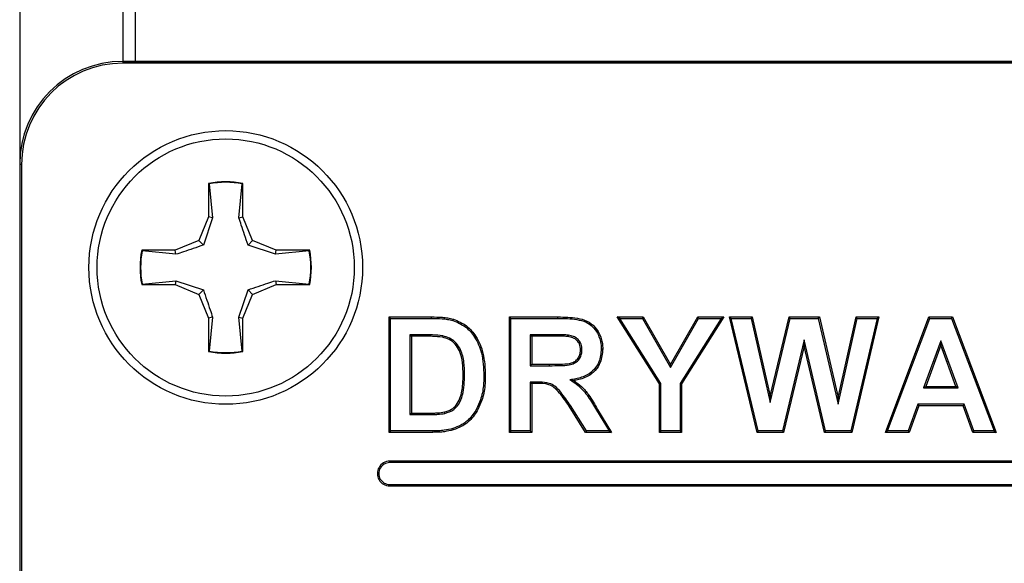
# Model space of a CAD drawing. Header units: inches. Extents: x 0.3 to 33.8, y 0.2 to 21.7.
# Tile 82 of 192: x 12.2271 to 12.3465, y 15.6264 to 15.6924. Entities that reach past the tile are written whole.
import ezdxf

# ---------------------------------------------------------------- set-up
doc = ezdxf.new("R2010")
doc.units = ezdxf.units.IN
doc.header["$MEASUREMENT"] = 0

msp = doc.modelspace()

# ---------------------------------------------------------------- linework, layer by layer
at = {"color": 7, "linetype": 'Continuous', "lineweight": 25}
for p, q in [((12.24105027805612, 15.89192661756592), (12.24105027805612, 15.68730063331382)), ((12.22705027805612, 15.89086595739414), (12.22705027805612, 15.67480063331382)), ((12.23955027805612, 15.89086595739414), (12.23955027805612, 15.68730063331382)), ((12.23955027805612, 15.68730063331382), (12.23955027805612, 15.68708244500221)), ((12.53955027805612, 15.68730063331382), (12.23955027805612, 15.68730063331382)), ((12.23955027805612, 15.68730063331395), (12.53955027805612, 15.68730063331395)), ((12.53955027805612, 15.68708244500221), (12.23955027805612, 15.68708244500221)), ((12.22726846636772, 15.67480063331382), (12.22705027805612, 15.67480063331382)), ((12.22705027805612, 15.67480063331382), (12.22705027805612, 15.44980063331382)), ((12.22705027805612, 15.67480063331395), (12.22705027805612, 15.42480063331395)), ((12.22726846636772, 15.67480063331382), (12.22726846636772, 15.44980063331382)), ((12.24997027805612, 15.67249051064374), (12.24997027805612, 15.66843557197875)), ((12.25003816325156, 15.67243493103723), (12.24997027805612, 15.67249051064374)), ((12.25003816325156, 15.67243493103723), (12.25044917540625, 15.6683403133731)), ((12.25365138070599, 15.6683403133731), (12.25406239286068, 15.67243493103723)), ((12.25406239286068, 15.67243493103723), (12.25413027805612, 15.67249051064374)), ((12.25413027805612, 15.66843557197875), (12.25413027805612, 15.67249051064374)), ((12.24997027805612, 15.66843557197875), (12.24878261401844, 15.66556829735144)), ((12.25044917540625, 15.6683403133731), (12.24933461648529, 15.66501629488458)), ((12.25044917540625, 15.6683403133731), (12.24997027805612, 15.66843557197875)), ((12.25365138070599, 15.6683403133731), (12.25413027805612, 15.66843557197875)), ((12.2553179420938, 15.66556829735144), (12.25413027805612, 15.66843557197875)), ((12.24878261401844, 15.66556829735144), (12.24591533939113, 15.66438063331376)), ((12.24933461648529, 15.66501629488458), (12.24878261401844, 15.66556829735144)), ((12.25476593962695, 15.66501629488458), (12.2553179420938, 15.66556829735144)), ((12.25808995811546, 15.66390173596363), (12.25476593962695, 15.66501629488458)), ((12.25818521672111, 15.66438063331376), (12.2553179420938, 15.66556829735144)), ((12.24591533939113, 15.66438063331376), (12.24186040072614, 15.66438063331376)), ((12.24191598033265, 15.66431274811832), (12.24186040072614, 15.66438063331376)), ((12.24601059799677, 15.66390173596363), (12.24191598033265, 15.66431274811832)), ((12.24601059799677, 15.66390173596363), (12.24591533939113, 15.66438063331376)), ((12.25808995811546, 15.66390173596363), (12.25818521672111, 15.66438063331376)), ((12.26218457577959, 15.66431274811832), (12.25808995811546, 15.66390173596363)), ((12.2622401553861, 15.66438063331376), (12.25818521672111, 15.66438063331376)), ((12.26218457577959, 15.66431274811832), (12.2622401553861, 15.66438063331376)), ((12.24191598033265, 15.6602885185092), (12.24186040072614, 15.66022063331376)), ((12.24186040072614, 15.66022063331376), (12.24591533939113, 15.66022063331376)), ((12.24191598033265, 15.6602885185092), (12.24601059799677, 15.66069953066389)), ((12.24601059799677, 15.66069953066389), (12.24591533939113, 15.66022063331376)), ((12.24591533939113, 15.66022063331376), (12.24878261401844, 15.65903296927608)), ((12.24601059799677, 15.66069953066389), (12.24933461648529, 15.65958497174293)), ((12.2553179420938, 15.65903296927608), (12.25818521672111, 15.66022063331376)), ((12.25808995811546, 15.66069953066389), (12.25818521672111, 15.66022063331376)), ((12.25808995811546, 15.66069953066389), (12.26218457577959, 15.6602885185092)), ((12.25818521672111, 15.66022063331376), (12.2622401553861, 15.66022063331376)), ((12.26218457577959, 15.6602885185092), (12.2622401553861, 15.66022063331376)), ((12.24933461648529, 15.65958497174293), (12.24878261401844, 15.65903296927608)), ((12.24878261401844, 15.65903296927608), (12.24997027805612, 15.65616569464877)), ((12.25365138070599, 15.65626095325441), (12.25476593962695, 15.65958497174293)), ((12.25413027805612, 15.65616569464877), (12.2553179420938, 15.65903296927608)), ((12.25476593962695, 15.65958497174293), (12.2553179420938, 15.65903296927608)), ((12.25044917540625, 15.65626095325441), (12.24997027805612, 15.65616569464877)), ((12.25044917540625, 15.65626095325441), (12.25003816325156, 15.65216633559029)), ((12.25406239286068, 15.65216633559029), (12.25365138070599, 15.65626095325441)), ((12.25365138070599, 15.65626095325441), (12.25413027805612, 15.65616569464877)), ((12.27206115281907, 15.65612565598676), (12.27188617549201, 15.65630063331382)), ((12.27188617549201, 15.64230063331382), (12.27188617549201, 15.65630063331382)), ((12.27188617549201, 15.65630063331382), (12.27702119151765, 15.65630063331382)), ((12.27702119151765, 15.65612565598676), (12.27702119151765, 15.65630063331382)), ((12.28666371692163, 15.65612565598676), (12.28648873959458, 15.65630063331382)), ((12.28648873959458, 15.64230063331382), (12.28648873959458, 15.65630063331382)), ((12.28648873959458, 15.65630063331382), (12.2923641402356, 15.65630063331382)), ((12.29236360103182, 15.65612565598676), (12.2923641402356, 15.65630063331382)), ((12.29988295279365, 15.65612565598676), (12.2995656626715, 15.65630063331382)), ((12.30468104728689, 15.64819286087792), (12.2995656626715, 15.65630063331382)), ((12.2995656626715, 15.65630063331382), (12.30271510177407, 15.65630063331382)), ((12.30261375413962, 15.65612565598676), (12.30271510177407, 15.65630063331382)), ((12.30271510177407, 15.65630063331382), (12.30602439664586, 15.65053180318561)), ((12.30602439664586, 15.65053180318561), (12.30933649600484, 15.65630063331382)), ((12.31248873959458, 15.65630063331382), (12.30737335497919, 15.64817322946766)), ((12.30943780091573, 15.65612565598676), (12.30933649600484, 15.65630063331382)), ((12.30933649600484, 15.65630063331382), (12.31248873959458, 15.65630063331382)), ((12.31217185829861, 15.65612565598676), (12.31248873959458, 15.65630063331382)), ((12.31340285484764, 15.65612565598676), (12.31318104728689, 15.65630063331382)), ((12.31653240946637, 15.64230063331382), (12.31318104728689, 15.65630063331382)), ((12.31318104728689, 15.65630063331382), (12.3159406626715, 15.65630063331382)), ((12.31580085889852, 15.65612565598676), (12.3159406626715, 15.65630063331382)), ((12.3159406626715, 15.65630063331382), (12.31811694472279, 15.64668404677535)), ((12.31811694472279, 15.64668404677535), (12.32041942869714, 15.65630063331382)), ((12.32055745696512, 15.65612565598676), (12.32041942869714, 15.65630063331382)), ((12.32041942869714, 15.65630063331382), (12.32409050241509, 15.65630063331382)), ((12.32395166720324, 15.65612565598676), (12.32409050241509, 15.65630063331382)), ((12.32409050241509, 15.65630063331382), (12.32637335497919, 15.64652138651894)), ((12.32637335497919, 15.64652138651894), (12.32854122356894, 15.65630063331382)), ((12.33130925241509, 15.65630063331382), (12.32802519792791, 15.64230063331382)), ((12.32868165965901, 15.65612565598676), (12.32854122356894, 15.65630063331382)), ((12.32854122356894, 15.65630063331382), (12.33130925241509, 15.65630063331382)), ((12.3310884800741, 15.65612565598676), (12.33130925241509, 15.65630063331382)), ((12.33209130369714, 15.64230063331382), (12.33737776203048, 15.65630063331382)), ((12.33749872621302, 15.65612565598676), (12.33737776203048, 15.65630063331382)), ((12.33737776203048, 15.65630063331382), (12.34023553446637, 15.65630063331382)), ((12.34011481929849, 15.65612565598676), (12.34023553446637, 15.65630063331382)), ((12.34023553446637, 15.65630063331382), (12.34555284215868, 15.64230063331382)), ((12.24997027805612, 15.65616569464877), (12.24997027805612, 15.65211075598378)), ((12.25413027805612, 15.65211075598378), (12.25413027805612, 15.65616569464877)), ((12.27206115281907, 15.65612565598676), (12.27702119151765, 15.65612565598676)), ((12.27206115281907, 15.64247561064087), (12.27206115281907, 15.65612565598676)), ((12.27962193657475, 15.65586630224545), (12.27967143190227, 15.65603420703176)), ((12.28666371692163, 15.64247561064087), (12.28666371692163, 15.65612565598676)), ((12.28666371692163, 15.65612565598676), (12.29236360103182, 15.65612565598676)), ((12.30485602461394, 15.64824344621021), (12.29988295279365, 15.65612565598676)), ((12.29988295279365, 15.65612565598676), (12.30261375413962, 15.65612565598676)), ((12.30261375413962, 15.65612565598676), (12.30602433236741, 15.65018026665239)), ((12.30602433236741, 15.65018026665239), (12.30943780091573, 15.65612565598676)), ((12.31217185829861, 15.65612565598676), (12.30719837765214, 15.64822371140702)), ((12.30943780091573, 15.65612565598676), (12.31217185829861, 15.65612565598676)), ((12.31667044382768, 15.64247561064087), (12.31340285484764, 15.65612565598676)), ((12.31340285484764, 15.65612565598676), (12.31580085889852, 15.65612565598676)), ((12.31580085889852, 15.65612565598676), (12.31811214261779, 15.64591252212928)), ((12.31811214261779, 15.64591252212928), (12.32055745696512, 15.65612565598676)), ((12.32055745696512, 15.65612565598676), (12.32395166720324, 15.65612565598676)), ((12.32395166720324, 15.65612565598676), (12.32637776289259, 15.64573278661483)), ((12.32637776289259, 15.64573278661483), (12.32868165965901, 15.65612565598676)), ((12.3310884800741, 15.65612565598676), (12.32788651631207, 15.64247561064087)), ((12.32868165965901, 15.65612565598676), (12.3310884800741, 15.65612565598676)), ((12.33234441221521, 15.64247561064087), (12.33749872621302, 15.65612565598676)), ((12.33749872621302, 15.65612565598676), (12.34011481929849, 15.65612565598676)), ((12.34011481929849, 15.65612565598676), (12.34529921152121, 15.64247561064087)), ((12.27440350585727, 15.65414227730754), (12.27457848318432, 15.65396729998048)), ((12.27591110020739, 15.65414227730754), (12.27440350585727, 15.65414227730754)), ((12.27440350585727, 15.65414227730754), (12.27440350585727, 15.6444589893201)), ((12.27591061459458, 15.65396729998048), (12.27457848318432, 15.65396729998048)), ((12.27457848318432, 15.65396729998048), (12.27457848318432, 15.64463396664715)), ((12.27591110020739, 15.65414227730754), (12.27591061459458, 15.65396729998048)), ((12.27838141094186, 15.65400387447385), (12.27834490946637, 15.65383268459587)), ((12.29146911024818, 15.65414227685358), (12.28900606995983, 15.65414227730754)), ((12.28900606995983, 15.65414227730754), (12.28900606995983, 15.65038206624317)), ((12.28900606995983, 15.65414227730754), (12.28918104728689, 15.65396729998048)), ((12.28918104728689, 15.65396729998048), (12.28918104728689, 15.65055704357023)), ((12.29146950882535, 15.65396729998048), (12.28918104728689, 15.65396729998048)), ((12.29146911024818, 15.65414227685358), (12.29146950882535, 15.65396729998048)), ((12.29363559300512, 15.65409557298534), (12.2936093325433, 15.65392242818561)), ((12.32224717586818, 15.65352734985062), (12.3196026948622, 15.64247561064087)), ((12.32224514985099, 15.65276697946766), (12.31974074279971, 15.64230063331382)), ((12.32224717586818, 15.65352734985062), (12.32224514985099, 15.65276697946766)), ((12.3246906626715, 15.64230063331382), (12.32224514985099, 15.65276697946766)), ((12.32482946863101, 15.64247561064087), (12.32224717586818, 15.65352734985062)), ((12.33882169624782, 15.65340041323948), (12.33674074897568, 15.64768975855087)), ((12.33882207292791, 15.65289037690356), (12.33699074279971, 15.64786473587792)), ((12.34091220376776, 15.64768975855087), (12.33882169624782, 15.65340041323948)), ((12.33882169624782, 15.65340041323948), (12.33882207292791, 15.65289037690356)), ((12.34066181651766, 15.64786473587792), (12.33882207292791, 15.65289037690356)), ((12.25003816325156, 15.65216633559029), (12.24997027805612, 15.65211075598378)), ((12.25406239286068, 15.65216633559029), (12.25413027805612, 15.65211075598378)), ((12.29527926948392, 15.65229869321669), (12.29510412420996, 15.65229863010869)), ((12.29762143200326, 15.65242257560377), (12.29779643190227, 15.65242202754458)), ((12.28900606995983, 15.65038206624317), (12.28918104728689, 15.65055704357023)), ((12.28900606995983, 15.65038206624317), (12.29134891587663, 15.65038206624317)), ((12.28918104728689, 15.65055704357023), (12.29134891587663, 15.65055704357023)), ((12.29134891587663, 15.65038206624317), (12.29134891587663, 15.65055704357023)), ((12.30602433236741, 15.65018026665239), (12.30602439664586, 15.65053180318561)), ((12.28103551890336, 15.64929501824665), (12.28086053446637, 15.64929502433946)), ((12.28337784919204, 15.64916608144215), (12.28355284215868, 15.6491660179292)), ((12.28900606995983, 15.64839868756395), (12.28918104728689, 15.64822371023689)), ((12.28978439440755, 15.64839868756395), (12.28900606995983, 15.64839868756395)), ((12.28900606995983, 15.64839868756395), (12.28900606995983, 15.64247561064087)), ((12.28978401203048, 15.64822371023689), (12.28918104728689, 15.64822371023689)), ((12.28918104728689, 15.64822371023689), (12.28918104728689, 15.64230063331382)), ((12.28978439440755, 15.64839868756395), (12.28978401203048, 15.64822371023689)), ((12.29382064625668, 15.64866927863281), (12.29428521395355, 15.64857146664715)), ((12.30485602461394, 15.64824344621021), (12.30468104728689, 15.64819286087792)), ((12.30468104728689, 15.64230063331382), (12.30468104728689, 15.64819286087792)), ((12.30485602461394, 15.64247561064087), (12.30485602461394, 15.64824344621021)), ((12.30719837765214, 15.64822371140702), (12.30719837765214, 15.64247561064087)), ((12.30719837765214, 15.64822371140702), (12.30737335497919, 15.64817322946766)), ((12.30737335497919, 15.64817322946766), (12.30737335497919, 15.64230063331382)), ((12.33674074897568, 15.64768975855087), (12.33699074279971, 15.64786473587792)), ((12.33674074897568, 15.64768975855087), (12.34091220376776, 15.64768975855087)), ((12.33699074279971, 15.64786473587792), (12.34066181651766, 15.64786473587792)), ((12.34091220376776, 15.64768975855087), (12.34066181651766, 15.64786473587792)), ((12.28296047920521, 15.64624285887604), (12.2831265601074, 15.64618765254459)), ((12.29388086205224, 15.64557572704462), (12.29373553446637, 15.64547811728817)), ((12.29582356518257, 15.64247561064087), (12.29388086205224, 15.64557572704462)), ((12.31811214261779, 15.64591252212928), (12.31811694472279, 15.64668404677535)), ((12.32637776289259, 15.64573278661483), (12.32637335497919, 15.64652138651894)), ((12.33602133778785, 15.64570637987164), (12.33484345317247, 15.64247561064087)), ((12.3361437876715, 15.64553140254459), (12.33496590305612, 15.64230063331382)), ((12.34163953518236, 15.64570637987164), (12.33602133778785, 15.64570637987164)), ((12.33602133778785, 15.64570637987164), (12.3361437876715, 15.64553140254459)), ((12.3415171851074, 15.64553140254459), (12.3361437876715, 15.64553140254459)), ((12.34163953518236, 15.64570637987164), (12.3415171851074, 15.64553140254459)), ((12.34269787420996, 15.64230063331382), (12.3415171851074, 15.64553140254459)), ((12.34282022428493, 15.64247561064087), (12.34163953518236, 15.64570637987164)), ((12.27440350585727, 15.6444589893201), (12.27457848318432, 15.64463396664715)), ((12.27440350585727, 15.6444589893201), (12.27679472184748, 15.6444589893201)), ((12.27457848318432, 15.64463396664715), (12.27679402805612, 15.64463396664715)), ((12.27679472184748, 15.6444589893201), (12.27679402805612, 15.64463396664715)), ((12.27862706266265, 15.64459841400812), (12.27858609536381, 15.64476858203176)), ((12.29572672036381, 15.64230063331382), (12.29373551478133, 15.64547814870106)), ((12.29702586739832, 15.64498262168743), (12.2971766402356, 15.64507146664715)), ((12.29702586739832, 15.64498262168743), (12.29856103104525, 15.64247561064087)), ((12.2971766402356, 15.64507146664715), (12.29887335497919, 15.64230063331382)), ((12.28151346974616, 15.6438405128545), (12.28163457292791, 15.64371409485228)), ((12.27206115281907, 15.64247561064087), (12.27188617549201, 15.64230063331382)), ((12.27717263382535, 15.64230063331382), (12.27188617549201, 15.64230063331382)), ((12.27717179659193, 15.64247561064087), (12.27206115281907, 15.64247561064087)), ((12.27717179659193, 15.64247561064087), (12.27717263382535, 15.64230063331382)), ((12.27960556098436, 15.64276416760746), (12.27966021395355, 15.64259790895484)), ((12.28666371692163, 15.64247561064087), (12.28648873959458, 15.64230063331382)), ((12.28918104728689, 15.64230063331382), (12.28648873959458, 15.64230063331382)), ((12.28900606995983, 15.64247561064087), (12.28666371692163, 15.64247561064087)), ((12.28900606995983, 15.64247561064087), (12.28918104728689, 15.64230063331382)), ((12.29582356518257, 15.64247561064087), (12.29572672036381, 15.64230063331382)), ((12.29887335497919, 15.64230063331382), (12.29572672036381, 15.64230063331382)), ((12.29856103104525, 15.64247561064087), (12.29582356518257, 15.64247561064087)), ((12.29856103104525, 15.64247561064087), (12.29887335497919, 15.64230063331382)), ((12.30485602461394, 15.64247561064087), (12.30468104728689, 15.64230063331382)), ((12.30737335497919, 15.64230063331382), (12.30468104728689, 15.64230063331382)), ((12.30719837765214, 15.64247561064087), (12.30485602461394, 15.64247561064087)), ((12.30719837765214, 15.64247561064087), (12.30737335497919, 15.64230063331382)), ((12.31667044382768, 15.64247561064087), (12.31653240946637, 15.64230063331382)), ((12.31974074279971, 15.64230063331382), (12.31653240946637, 15.64230063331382)), ((12.3196026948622, 15.64247561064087), (12.31667044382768, 15.64247561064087)), ((12.3196026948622, 15.64247561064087), (12.31974074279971, 15.64230063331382)), ((12.32482946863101, 15.64247561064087), (12.3246906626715, 15.64230063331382)), ((12.32802519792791, 15.64230063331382), (12.3246906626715, 15.64230063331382)), ((12.32788651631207, 15.64247561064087), (12.32482946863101, 15.64247561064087)), ((12.32788651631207, 15.64247561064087), (12.32802519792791, 15.64230063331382)), ((12.33234441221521, 15.64247561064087), (12.33209130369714, 15.64230063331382)), ((12.33496590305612, 15.64230063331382), (12.33209130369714, 15.64230063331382)), ((12.33484345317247, 15.64247561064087), (12.33234441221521, 15.64247561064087)), ((12.33484345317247, 15.64247561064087), (12.33496590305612, 15.64230063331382)), ((12.34282022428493, 15.64247561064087), (12.34269787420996, 15.64230063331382)), ((12.34555284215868, 15.64230063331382), (12.34269787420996, 15.64230063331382)), ((12.34529921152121, 15.64247561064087), (12.34282022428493, 15.64247561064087)), ((12.34529921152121, 15.64247561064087), (12.34555284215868, 15.64230063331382)), ((12.27195027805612, 15.63862565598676), (12.27195027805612, 15.63880063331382)), ((12.36895027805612, 15.63880063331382), (12.27195027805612, 15.63880063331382)), ((12.36895027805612, 15.63862565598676), (12.27195027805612, 15.63862565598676)), ((12.27195027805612, 15.63597561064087), (12.36895027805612, 15.63597561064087)), ((12.27195027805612, 15.63597561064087), (12.27195027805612, 15.63580063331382)), ((12.27195027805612, 15.63580063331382), (12.36895027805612, 15.63580063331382))]:
    msp.add_line(p, q, dxfattribs=at)
for centre, radius in [((12.25205027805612, 15.66230063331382), 0.01660000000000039), ((12.25205027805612, 15.66230063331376), 0.01559999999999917)]:
    msp.add_circle(centre, radius, dxfattribs=at)
for centre, radius, start, end in [((12.23955027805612, 15.67480063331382), 0.01249999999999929, 90, 180), ((12.23955027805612, 15.67480063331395), 0.01250000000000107, 90, 180), ((12.23955027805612, 15.67480063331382), 0.01228181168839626, 90, 180), ((12.25205027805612, 15.66230063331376), 0.01039999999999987, 78.46304096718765, 101.5369590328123), ((12.25205027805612, 15.66230063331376), 0.01033211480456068, 78.77024530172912, 101.2297546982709), ((12.25205027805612, 15.66230063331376), 0.01040000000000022, 168.4630409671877, 191.5369590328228), ((12.25205027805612, 15.66230063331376), 0.01033211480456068, 168.7702453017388, 191.2297546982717), ((12.25205027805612, 15.66230063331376), 0.01033211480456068, 348.7702453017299, 11.22975469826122), ((12.25205027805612, 15.66230063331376), 0.01040000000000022, 348.4630409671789, 11.53695903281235), ((12.25205027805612, 15.66230063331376), 0.01039999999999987, 258.4630409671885, 281.5369590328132), ((12.25205027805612, 15.66230063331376), 0.01033211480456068, 258.7702453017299, 281.2297546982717), ((12.27195027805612, 15.63730063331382), 0.001500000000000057, 90, 270.0000000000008), ((12.27195027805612, 15.63730063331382), 0.001325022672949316, 90, 270.0000000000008)]:
    msp.add_arc(centre, radius, start, end, dxfattribs=at)
for points, knots in [([(12.25476593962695, 15.66501629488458), (12.25447830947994, 15.66584512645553), (12.25407064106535, 15.66701985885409), (12.25374675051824, 15.66803994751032), (12.25365138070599, 15.6683403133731)], [0, 0, 0, 0, 0.705549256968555, 1, 1, 1, 1]), ([(12.24933461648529, 15.66501629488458), (12.24850578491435, 15.66472866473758), (12.24733105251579, 15.66432099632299), (12.24631096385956, 15.66399710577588), (12.24601059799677, 15.66390173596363)], [0, 0, 0, 0, 0.7055492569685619, 1, 1, 1, 1]), ([(12.25476593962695, 15.65958497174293), (12.25559477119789, 15.65987260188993), (12.25676950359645, 15.66028027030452), (12.25778959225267, 15.66060416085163), (12.25808995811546, 15.66069953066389)], [0, 0, 0, 0, 0.705549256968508, 1, 1, 1, 1]), ([(12.24933461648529, 15.65958497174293), (12.24962224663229, 15.65875614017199), (12.25002991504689, 15.65758140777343), (12.25035380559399, 15.6565613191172), (12.25044917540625, 15.65626095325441)], [0, 0, 0, 0, 0.7055492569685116, 1, 1, 1, 1]), ([(12.27702119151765, 15.65630063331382), (12.27746315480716, 15.65629299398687), (12.27812839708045, 15.65628149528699), (12.27901615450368, 15.65619194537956), (12.27945245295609, 15.65608691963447), (12.27967143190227, 15.65603420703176)], [0, 0, 0, 0, 0.4964617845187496, 0.7472733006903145, 1, 1, 1, 1]), ([(12.2923641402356, 15.65630063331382), (12.29315337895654, 15.65628902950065), (12.29434399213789, 15.65627152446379), (12.29591619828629, 15.65587994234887), (12.29691897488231, 15.65510369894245), (12.29756987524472, 15.65401265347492), (12.29778488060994, 15.65306491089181), (12.2977944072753, 15.6525347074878), (12.29779643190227, 15.65242202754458)], [0, 0, 0, 0, 0.3091863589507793, 0.4664258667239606, 0.6257909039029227, 0.7919988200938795, 0.9557951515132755, 1, 1, 1, 1]), ([(12.27702119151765, 15.65612565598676), (12.27745488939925, 15.65611827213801), (12.27810765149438, 15.65610715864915), (12.27897883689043, 15.65602034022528), (12.27940702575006, 15.65591777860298), (12.27962193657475, 15.65586630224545)], [0, 0, 0, 0, 0.4965039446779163, 0.747291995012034, 1, 1, 1, 1]), ([(12.27962193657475, 15.65586630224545), (12.28015016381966, 15.65564536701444), (12.2811941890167, 15.65520869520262), (12.28240780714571, 15.65377965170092), (12.28327075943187, 15.65173654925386), (12.28333910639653, 15.65009602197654), (12.28337784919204, 15.64916608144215)], [0, 0, 0, 0, 0.2058423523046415, 0.4068411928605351, 0.6637651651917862, 1, 1, 1, 1]), ([(12.27967143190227, 15.65603420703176), (12.28023248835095, 15.65579772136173), (12.28132434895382, 15.65533750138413), (12.28257898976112, 15.65384055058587), (12.28344559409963, 15.65175586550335), (12.28351444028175, 15.65009335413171), (12.28355284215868, 15.6491660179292)], [0, 0, 0, 0, 0.2129911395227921, 0.414497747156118, 0.6734112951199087, 1, 1, 1, 1]), ([(12.29236360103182, 15.65612565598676), (12.29313204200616, 15.65611404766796), (12.29428473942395, 15.6560966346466), (12.29574143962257, 15.65574925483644), (12.29660693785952, 15.65514308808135), (12.29721336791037, 15.6543084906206), (12.29757322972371, 15.65337226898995), (12.29760679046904, 15.65271104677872), (12.29762143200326, 15.65242257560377)], [0, 0, 0, 0, 0.3120965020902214, 0.46815935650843, 0.6001808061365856, 0.7318650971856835, 0.8830208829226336, 0.9999999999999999, 0.9999999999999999, 0.9999999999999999, 0.9999999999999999]), ([(12.27834490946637, 15.65383268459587), (12.27794263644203, 15.65387974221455), (12.2773372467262, 15.65395056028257), (12.27652354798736, 15.65396222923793), (12.27611494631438, 15.65396560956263), (12.27591061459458, 15.65396729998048)], [0, 0, 0, 0, 0.4975130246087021, 0.7487185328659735, 1, 1, 1, 1]), ([(12.27838141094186, 15.65400387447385), (12.27797324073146, 15.65405226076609), (12.27735896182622, 15.65412508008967), (12.27653316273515, 15.65413708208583), (12.27611847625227, 15.65414054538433), (12.27591110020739, 15.65414227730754)], [0, 0, 0, 0, 0.4974938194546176, 0.7487071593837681, 1, 1, 1, 1]), ([(12.28103551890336, 15.64929501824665), (12.28102580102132, 15.64980168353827), (12.28100628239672, 15.65081933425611), (12.28068975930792, 15.65215667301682), (12.28005238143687, 15.65316892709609), (12.27926621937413, 15.65376346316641), (12.27866130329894, 15.65392782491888), (12.27838141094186, 15.65400387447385)], [0, 0, 0, 0, 0.2567213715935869, 0.5156317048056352, 0.6841882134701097, 0.8538750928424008, 0.9999999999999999, 0.9999999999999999, 0.9999999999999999, 0.9999999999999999]), ([(12.29363559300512, 15.65409557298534), (12.2934348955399, 15.65410840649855), (12.29303379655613, 15.65413405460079), (12.29231112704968, 15.65414003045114), (12.29178974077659, 15.65414142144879), (12.29146911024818, 15.65414227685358)], [0, 0, 0, 0, 0.2782966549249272, 0.556182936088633, 0.9999999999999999, 0.9999999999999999, 0.9999999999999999, 0.9999999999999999]), ([(12.2936093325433, 15.65392242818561), (12.29340858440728, 15.65393477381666), (12.29300740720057, 15.65395944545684), (12.29229366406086, 15.65396519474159), (12.29178120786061, 15.65396650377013), (12.29146950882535, 15.65396729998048)], [0, 0, 0, 0, 0.2818044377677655, 0.5631609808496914, 1, 1, 1, 1]), ([(12.29510412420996, 15.65229863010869), (12.29508379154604, 15.65253730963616), (12.29504961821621, 15.65293846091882), (12.29472893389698, 15.65341160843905), (12.29429760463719, 15.65374446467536), (12.29389377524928, 15.65386665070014), (12.29364508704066, 15.65391541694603), (12.2936093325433, 15.65392242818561)], [0, 0, 0, 0, 0.2907770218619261, 0.4887121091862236, 0.6863255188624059, 0.9549022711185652, 1, 1, 1, 1]), ([(12.29527926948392, 15.65229869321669), (12.29526067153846, 15.65253582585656), (12.29522791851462, 15.65295344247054), (12.29491242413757, 15.65347361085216), (12.29449089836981, 15.65383048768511), (12.29404071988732, 15.65401417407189), (12.29374614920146, 15.65407335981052), (12.29363559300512, 15.65409557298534)], [0, 0, 0, 0, 0.2629869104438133, 0.4631488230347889, 0.6630871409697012, 0.8735522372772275, 1, 1, 1, 1]), ([(12.28086053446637, 15.64929502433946), (12.28085137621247, 15.64978100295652), (12.28083298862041, 15.65075673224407), (12.28054344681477, 15.65203865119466), (12.27995156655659, 15.65301600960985), (12.27920333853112, 15.65359868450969), (12.27861907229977, 15.6537579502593), (12.27834490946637, 15.65383268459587)], [0, 0, 0, 0, 0.2565530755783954, 0.515097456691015, 0.6823704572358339, 0.8509545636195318, 1, 1, 1, 1]), ([(12.29134891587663, 15.65038206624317), (12.29178394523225, 15.65038721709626), (12.29258032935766, 15.65039664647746), (12.2935922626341, 15.65042955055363), (12.29436075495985, 15.65064401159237), (12.29486718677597, 15.65102623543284), (12.29518261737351, 15.65154182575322), (12.29526549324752, 15.65198386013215), (12.2952764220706, 15.6522336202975), (12.29527926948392, 15.65229869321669)], [0, 0, 0, 0, 0.2614980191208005, 0.4787099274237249, 0.6060480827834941, 0.7341386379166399, 0.849746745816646, 0.9608527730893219, 1, 1, 1, 1]), ([(12.29134891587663, 15.65055704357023), (12.29178372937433, 15.65056281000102), (12.29258556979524, 15.65057344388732), (12.29357804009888, 15.65059997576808), (12.29429390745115, 15.65081380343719), (12.29473607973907, 15.65114963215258), (12.29501553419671, 15.65160564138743), (12.29509115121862, 15.65200585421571), (12.29510129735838, 15.65223483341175), (12.29510412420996, 15.65229863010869)], [0, 0, 0, 0, 0.2766337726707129, 0.5101408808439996, 0.6273737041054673, 0.7452019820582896, 0.8542707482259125, 0.959397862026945, 1, 1, 1, 1]), ([(12.29762143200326, 15.65242257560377), (12.29757511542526, 15.65188707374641), (12.29749710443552, 15.65098512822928), (12.29680648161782, 15.6498953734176), (12.29583690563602, 15.64913713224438), (12.29477358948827, 15.64882151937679), (12.29405852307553, 15.64870728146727), (12.29382064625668, 15.64866927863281)], [0, 0, 0, 0, 0.2673092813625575, 0.4502288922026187, 0.6336058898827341, 0.8781138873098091, 1, 1, 1, 1]), ([(12.29779643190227, 15.65242202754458), (12.29774608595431, 15.65185659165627), (12.29766144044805, 15.65090593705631), (12.2969264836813, 15.64976250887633), (12.2959077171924, 15.64897527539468), (12.29495561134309, 15.64868727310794), (12.29437216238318, 15.64858648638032), (12.29428521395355, 15.64857146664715)], [0, 0, 0, 0, 0.2919893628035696, 0.4909151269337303, 0.6902863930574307, 0.9538449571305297, 1, 1, 1, 1]), ([(12.27858609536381, 15.64476858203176), (12.27888406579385, 15.64486206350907), (12.27941902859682, 15.64502989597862), (12.2801065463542, 15.64561680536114), (12.28061540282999, 15.64667858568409), (12.28083758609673, 15.6479575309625), (12.28085408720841, 15.64891926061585), (12.28086053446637, 15.64929502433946)], [0, 0, 0, 0, 0.1682121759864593, 0.3020006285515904, 0.4773767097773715, 0.7958024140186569, 1, 1, 1, 1]), ([(12.27862706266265, 15.64459841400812), (12.27901625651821, 15.64472539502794), (12.27966872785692, 15.6449382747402), (12.28042715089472, 15.64577652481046), (12.28097255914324, 15.6472206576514), (12.28101052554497, 15.64847155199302), (12.28103551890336, 15.64929501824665)], [0, 0, 0, 0, 0.2094963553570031, 0.3512140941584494, 0.5729029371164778, 1, 1, 1, 1]), ([(12.28337784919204, 15.64916608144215), (12.28336742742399, 15.64876429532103), (12.28334944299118, 15.64807094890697), (12.28321188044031, 15.64708876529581), (12.28304460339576, 15.64652591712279), (12.28296047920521, 15.64624285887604)], [0, 0, 0, 0, 0.406537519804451, 0.7015457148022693, 1, 1, 1, 1]), ([(12.28355284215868, 15.6491660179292), (12.28354255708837, 15.64876425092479), (12.28352457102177, 15.64806165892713), (12.28338553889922, 15.64706069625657), (12.28321322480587, 15.6464798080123), (12.2831265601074, 15.64618765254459)], [0, 0, 0, 0, 0.3989809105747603, 0.6977198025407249, 1, 1, 1, 1]), ([(12.29373551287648, 15.64547814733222), (12.29335164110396, 15.64601356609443), (12.29278220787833, 15.64680780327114), (12.29197955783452, 15.64774388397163), (12.29102276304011, 15.64823282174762), (12.29028165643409, 15.64822737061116), (12.28978401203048, 15.64822371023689)], [0, 0, 0, 0, 0.3868412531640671, 0.5738381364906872, 0.7138373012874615, 1, 1, 1, 1]), ([(12.29388086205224, 15.64557572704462), (12.2934972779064, 15.64611159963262), (12.29291852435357, 15.64692012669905), (12.29209152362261, 15.64787966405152), (12.29120794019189, 15.64834284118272), (12.29042579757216, 15.64839268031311), (12.28991474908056, 15.64839746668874), (12.28978439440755, 15.64839868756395)], [0, 0, 0, 0, 0.374266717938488, 0.5646953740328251, 0.7098976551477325, 0.9260027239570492, 1, 1, 1, 1]), ([(12.29382064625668, 15.64866927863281), (12.29416091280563, 15.64845325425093), (12.29501767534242, 15.64790932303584), (12.29610010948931, 15.64662614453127), (12.29671250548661, 15.64553894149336), (12.29702586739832, 15.64498262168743)], [0, 0, 0, 0, 0.2433942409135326, 0.6128462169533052, 1, 1, 1, 1]), ([(12.29428521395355, 15.64857146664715), (12.29461766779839, 15.64834138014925), (12.29530142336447, 15.64786816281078), (12.29627203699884, 15.64666356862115), (12.29682937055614, 15.64568266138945), (12.2971766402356, 15.64507146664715)], [0, 0, 0, 0, 0.2629103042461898, 0.5407258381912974, 1, 1, 1, 1]), ([(12.28296047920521, 15.64624285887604), (12.28281389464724, 15.64586725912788), (12.28257003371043, 15.64524240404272), (12.28206678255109, 15.64443805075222), (12.281699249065, 15.64404114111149), (12.28151346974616, 15.6438405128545)], [0, 0, 0, 0, 0.4269972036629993, 0.7103608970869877, 1, 1, 1, 1]), ([(12.2831265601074, 15.64618765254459), (12.28298030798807, 15.64581206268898), (12.28273192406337, 15.64517418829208), (12.28221673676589, 15.64434346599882), (12.28183008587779, 15.64392546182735), (12.28163457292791, 15.64371409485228)], [0, 0, 0, 0, 0.4144840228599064, 0.703929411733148, 0.9999999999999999, 0.9999999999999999, 0.9999999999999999, 0.9999999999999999]), ([(12.27679402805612, 15.64463396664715), (12.2769620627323, 15.64463605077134), (12.27729815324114, 15.64464021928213), (12.27789853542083, 15.64465758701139), (12.27832541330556, 15.64472649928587), (12.27858609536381, 15.64476858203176)], [0, 0, 0, 0, 0.2802025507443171, 0.560440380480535, 1, 1, 1, 1]), ([(12.27679472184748, 15.6444589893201), (12.27696275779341, 15.6444610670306), (12.27729884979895, 15.6444652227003), (12.27791275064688, 15.64448289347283), (12.27835300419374, 15.64455409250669), (12.27862706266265, 15.64459841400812)], [0, 0, 0, 0, 0.2740226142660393, 0.5480780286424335, 1, 1, 1, 1]), ([(12.28151346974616, 15.6438405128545), (12.28136970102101, 15.64371260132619), (12.2810818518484, 15.64345650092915), (12.2804472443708, 15.64307483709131), (12.27993589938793, 15.64288609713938), (12.27960556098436, 15.64276416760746)], [0, 0, 0, 0, 0.2610193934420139, 0.5226047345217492, 1, 1, 1, 1]), ([(12.28163457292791, 15.64371409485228), (12.28149100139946, 15.64358604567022), (12.28120354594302, 15.6433296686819), (12.28055060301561, 15.64292830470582), (12.28001492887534, 15.64272953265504), (12.27966021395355, 15.64259790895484)], [0, 0, 0, 0, 0.2521029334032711, 0.5047544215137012, 1, 1, 1, 1]), ([(12.27960556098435, 15.64276416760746), (12.27926021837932, 15.64268168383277), (12.27868866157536, 15.64254516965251), (12.2778694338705, 15.6424869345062), (12.27740461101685, 15.64247938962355), (12.27717179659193, 15.64247561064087)], [0, 0, 0, 0, 0.432458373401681, 0.7157371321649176, 1, 1, 1, 1]), ([(12.27966021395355, 15.64259790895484), (12.27931403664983, 15.64251419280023), (12.27873347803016, 15.64237379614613), (12.27789602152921, 15.64231264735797), (12.27741405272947, 15.64230464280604), (12.27717263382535, 15.64230063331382)], [0, 0, 0, 0, 0.4243478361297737, 0.7116549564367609, 1, 1, 1, 1])]:
    msp.add_open_spline(points, degree=3, knots=knots, dxfattribs=at)

doc.saveas('drawing.dxf')
